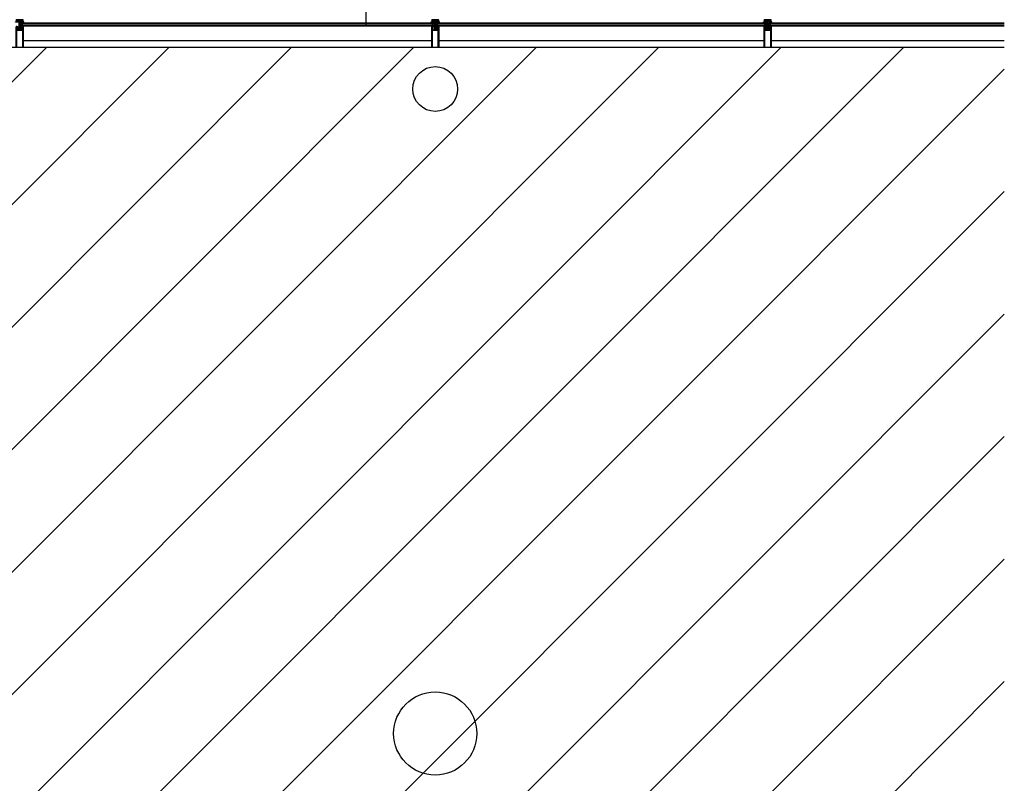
# Model space of a CAD drawing. Header units: millimetres. Extents: x 11314 to 117107, y -3618 to 64487.
# Tile 35 of 36: x 109998 to 117107, y 44539 to 50048. Entities that reach past the tile are written whole.
import ezdxf

# ---------------------------------------------------------------- set-up
doc = ezdxf.new("R2010")
doc.units = ezdxf.units.MM
doc.header["$MEASUREMENT"] = 0
doc.layers.get('0').update_dxf_attribs({"linetype": 'CONTINUOUS'})
for name, color, linetype in [('A-AREA-NIC', 8, 'CONTINUOUS'), ('A-GLAZ', 8, 'CONTINUOUS'), ('A-ROOF', 8, 'CONTINUOUS'), ('S-COLS', 7, 'CONTINUOUS')]:
    doc.layers.add(name, color=color, linetype=linetype)

# ---------------------------------------------------------------- blocks, each defined once
blk = doc.blocks.new('mul_2')
for points in [[(149, -22.5), (149, -22.5, -0.414214), (150, -23.5), (150, -24.5, -0.414214), (149.5, -25), (1, -25, -0.414214), (0, -24), (0, 24, -0.414214), (1, 25), (149.5, 25, -0.414214), (150, 24.5), (150, 23.5, -0.414214), (149, 22.5), (149, 22.5)], [(2.5, -22, 0.414214), (3, -22.5), (123.5, -22.5, 0.414214), (124, -22), (124, 22, 0.414214), (123.5, 22.5), (3, 22.5, 0.414214), (2.5, 22), (2.5, -22)], [(149, 22.5), (149, 23.5), (147, 23.5), (146, 22.5), (128, 22.5, 0.414214), (127, 21.5), (127, 17.3, 0.414214), (128, 16.3), (146, 16.3), (147, 15.3), (149, 15.3), (149, 16.3), (149, 16.3)], [(178, 5), (127.5, 5, -0.414214), (127, 5.5), (127, 13.5, -0.414214), (127.5, 14), (149.5, 14, 0.414214), (150, 14.5), (150, 15.3, 0.414214), (149, 16.3)], [(127, -2.4, 0.414214), (127.5, -2.9), (157.4, -2.9, 0.414214), (157.9, -2.4), (157.9, 2.4, 0.414214), (157.4, 2.9), (127.5, 2.9, 0.414214), (127, 2.4), (127, -2.4)], [(152.5, 23.3), (152.5, 24.4, 0.414214), (152.1, 24.8), (150.4, 24.8, 0.414214), (150, 24.4), (150, 22.5, -0.414214), (149.5, 22), (148.8, 22, -0.267949), (148.6, 22.1), (148.5, 22.5, 0.493145), (147.9, 22.5)], [(151.6, 13.8, -0.087488), (151.5, 13.8), (150.4, 13.8, -0.414214), (150, 14.2), (150, 15.7, 0.414214), (149.5, 16.2), (148.8, 16.2, 0.267949), (148.6, 16.1), (148.5, 15.8, -0.493145), (147.9, 15.8)], [(148.4, 20.4), (148.4, 18, 0.414214), (149.2, 17.2, 0.414214), (150, 18), (150, 20.4, 0.414214), (149.2, 21.2, 0.414214), (148.4, 20.4)], [(152.5, 23.3, -0.136622), (151.9, 21.3, -0.262724), (151.6, 21.1), (151.5, 21.1, 1), (151.5, 20.5), (151.8, 20.5, 0.414214), (152.6, 21.3), (152.6, 24.4)], [(152.3, 17.8, 0.3153), (152.6, 17.4), (153, 17.1, -0.700208), (153, 16.4), (152.6, 16.1, 0.700209), (152.6, 15.4), (153, 15.1, -0.700208), (153, 14.4), (151.6, 13.8)], [(153.3, 21.1, -0.131652), (153, 19.9), (152.5, 19.1, 0.131652), (152.3, 18.3), (152.3, 17.8)], [(153.3, 24.4, 1), (152.6, 24.4)], [(162.9, 1.9, -0.315299), (163.2, 2.4), (164.1, 2.7), (164.8, 2), (165.3, 2), (166, 2.7), (166.7, 2), (167.1, 2), (167.8, 2.7), (168.5, 2), (168.9, 2), (169.6, 2.7), (170.3, 2), (170.7, 2), (171.4, 2.7), (172.1, 2), (172.5, 2), (173.2, 2.7), (173.9, 2), (174.3, 2), (175, 2.7), (175.7, 2), (175.9, 2), (176.9, 3), (177.6, 3), (177.6, 2), (178, 2, 0.414214), (178.5, 2.5), (178.5, 4.5), (178.5, 2.5)], [(162.9, 1.9), (162.9, -1.6, 0.315298), (163.2, -2)], [(175.8, 1.1, 0.253967), (175.7, 1), (175.7, 0.9, 0.459664), (176, 0.7)], [(176, 0.7), (177, 0.9), (177.3, 1.7), (178.7, 1.7), (178.7, 4.8), (188.5, 4.8), (188.5, 2, -0.414214), (188, 1.5), (187.3, 1.5), (186, 0.4)], [(185.3, 23.9, -0.159937), (184.7, 25, -0.024349), (184.4, 28.5), (184.4, 29.9, -0.359303), (185.5, 29.3, 0.173325), (188.1, 24.9, -0.261499), (188.2, 24.8), (188.2, 19.7, 0.414214), (188.7, 19.2), (189.5, 19.2, -0.414214), (190, 19.7, -0.198912), (190.4, 19.6)], [(185.7, 18.5, -0.218147), (184.4, 20.4), (184.4, 22, -0.414214), (184.8, 22.4, -0.414214), (185.2, 22), (185.2, 20.7, 0.414214), (185.5, 20.4), (185.5, 20.4, 0.414214), (185.8, 20.7), (185.8, 22.5, 0.195806), (185.3, 23.9)], [(184.8, 12, -0.098856), (184.4, 13), (184.4, 14.6, -0.414214), (184.8, 15, -0.414214), (185.2, 14.6), (185.2, 13.3, 0.414214), (185.5, 13), (185.5, 13, 0.414214), (185.8, 13.3), (185.8, 14.5, 0.262035), (185.7, 14.8, -0.218935), (184.4, 16.7), (184.4, 18.3, -0.414214), (184.8, 18.7, -0.414214), (185.2, 18.3), (185.2, 17, 0.414214), (185.5, 16.7), (185.5, 16.7, 0.414214), (185.8, 17), (185.8, 18.2, 0.261231), (185.7, 18.5)], [(184.8, 12, 0.441078), (185.6, 10.8), (188.2, 10.8), (188.2, 13.1, -0.414214), (188.7, 13.6), (189.5, 13.6, 0.414214), (190, 13.1, 0.198912), (190.4, 13.2)], [(185.7, 0.4, 0.218675), (185.5, 0, 0.218675), (185.7, -0.4)], [(185.6, 29, 0.000745), (185.6, 29)], [(186, 0.4, 0.479521), (186, -0.4)], [(189.5, 20), (189.5, 20.5, -0.414214), (190, 21), (190.2, 21, -0.414214), (191.7, 19.5), (191.7, 13.3, -0.414214), (191.2, 12.8), (190, 12.8, -0.414214), (189.5, 13.3), (189.5, 13.8, 0.414217), (188.5, 12.8), (188.5, 2, -0.414214), (188, 1.5), (187.6, 1.5, 0.138505), (187.4, 1.4)], [(188.7, 18.1, 0.414214), (188.2, 17.6), (188.2, 15.2, 0.414214), (188.7, 14.7), (189.7, 14.7, 0.414214), (190.2, 15.2), (190.2, 17.6, 0.414214), (189.7, 18.1), (188.7, 18.1)], [(188.5, -24.1), (188.5, -24.5, 0.414214), (189, -25), (198.5, -25, 0.263728), (201.5, -23.5), (201.5, 23.5, 0.263728), (198.5, 25), (189, 25, 0.414214), (188.5, 24.5), (188.5, 24.1)], [(192.1, 23.7), (191.6, 22.7, -0.414214), (191.3, 22.6), (188.6, 23.9, -0.284079), (188.5, 24.1)], [(189.5, -20, 0.414214), (188.5, -21), (188.5, -24), (191.5, -22.4), (192, -23.3), (194.1, -22.1), (197, -22.1), (197, -21.1, 0.414214), (196.5, -20.6), (194.7, -20.6, -0.414214), (194.2, -20.1), (194.2, -14.4, -1), (194.2, -13.6), (194.2, -9.5, 0.198912), (194.1, -9.2), (191, -6.1), (191, -0.4, -0.414214), (190.6, 0, -0.414214), (191, 0.4), (191, 6.1), (194.1, 9.2, 0.198912), (194.2, 9.5), (194.2, 13.6, -1), (194.2, 14.4), (194.2, 20.1, -0.414214), (194.7, 20.6), (196.5, 20.6, 0.414214), (197, 21.1), (197, 22.1), (194.1, 22.1), (192, 23.3), (191.5, 22.4), (188.5, 24), (188.5, 21, 0.414214), (189.5, 20)], [(192.2, -23.7, 0.26795), (192.3, -23.8), (198, -23.8, 0.414214), (198.5, -23.3), (198.5, -22.8, 0.414214), (197.5, -21.8), (198, -21.8, -0.414214), (197.5, -21.3), (197.5, -20.8, -0.414214), (198, -20.3), (197.5, -20.3, 0.414214), (198.5, -19.3), (198.5, 19.3, 0.414214), (197.5, 20.3), (198, 20.3, -0.414214), (197.5, 20.8), (197.5, 21.3, -0.414214), (198, 21.8), (197.5, 21.8, 0.414214), (198.5, 22.8), (198.5, 23.3, 0.414214), (198, 23.8), (192.2, 23.8, 0.28408), (192.1, 23.7)], [(178, -5), (127.5, -5, 0.414214), (127, -5.5), (127, -13.5, 0.414214), (127.5, -14), (149.5, -14, -0.414214), (150, -14.5), (150, -15.3, -0.414214), (149, -16.3)], [(149, -22.5), (149, -23.5), (147, -23.5), (146, -22.5), (128, -22.5, -0.414214), (127, -21.5), (127, -17.3, -0.414214), (128, -16.3), (146, -16.3), (147, -15.3), (149, -15.3), (149, -16.3), (149, -16.3)], [(147.9, -15.8, -0.493145), (148.5, -15.8), (148.6, -16.2, 0.267949), (148.8, -16.3), (149.5, -16.3, 0.414214), (150, -15.8), (150, -14.2, -0.414214), (150.4, -13.8), (151.5, -13.8, -0.087488), (151.6, -13.8)], [(152.5, -23.3), (152.5, -24.4, -0.414214), (152.1, -24.8), (150.4, -24.8, -0.414214), (150, -24.4), (150, -22.6, 0.414214), (149.5, -22.1), (148.8, -22.1, 0.267949), (148.6, -22.2), (148.5, -22.5, -0.493145), (147.9, -22.5)], [(148.4, -20.5, 0.414214), (149.2, -21.3, 0.414214), (150, -20.5), (150, -18.1, 0.414214), (149.2, -17.3, 0.414214), (148.4, -18.1), (148.4, -20.5)], [(152.5, -23.3, 0.136622), (151.9, -21.3, 0.262724), (151.6, -21.1), (151.5, -21.1, -1), (151.5, -20.5), (151.8, -20.5, -0.414214), (152.6, -21.3), (152.6, -24.4)], [(151.6, -13.8), (153, -14.4, -0.700208), (153, -15.1), (152.6, -15.4, 0.700209), (152.6, -16.1), (153, -16.4, -0.700208), (153, -17.1), (152.6, -17.4, 0.3153), (152.3, -17.8)], [(152.3, -17.8), (152.3, -18.3, 0.131652), (152.5, -19.1), (153, -19.9, -0.131652), (153.3, -21.1)], [(152.6, -24.4, 1), (153.3, -24.4)], [(178.5, -2.5), (178.5, -4.5), (178.5, -2.5, 0.414214), (178, -2), (177.6, -2), (177.6, -3), (176, -3), (175, -2), (174.8, -2), (174.1, -2.7), (173.4, -2), (173, -2), (172.3, -2.7), (171.6, -2), (171.2, -2), (170.5, -2.7), (169.8, -2), (169.4, -2), (168.7, -2.7), (168, -2), (167.6, -2), (166.9, -2.7), (166.2, -2), (165.8, -2), (165.1, -2.7), (163.2, -2)], [(176, -0.7, 0.459664), (175.7, -0.9), (175.7, -1, 0.253967), (175.8, -1.1)], [(176, -0.7), (177, -0.9), (177.3, -1.7), (178.7, -1.7), (178.7, -4.8), (188.5, -4.8), (188.5, -2), (188.5, -12.8, 0.414217), (189.5, -13.8), (189.5, -13.3, -0.414214), (190, -12.8), (191.2, -12.8, -0.414214), (191.7, -13.3), (191.7, -19.5, -0.414214), (190.2, -21), (190, -21, -0.414214), (189.5, -20.5), (189.5, -20)], [(184.8, -12, 0.098856), (184.4, -13), (184.4, -14.6, 0.414214), (184.8, -15, 0.414214), (185.2, -14.6), (185.2, -13.3, -0.414214), (185.5, -13), (185.5, -13, -0.414214), (185.8, -13.3), (185.8, -14.5, -0.262035), (185.7, -14.8, 0.218935), (184.4, -16.7), (184.4, -18.3, 0.414214), (184.8, -18.7, 0.414214), (185.2, -18.3), (185.2, -17, -0.414214), (185.5, -16.7), (185.5, -16.7, -0.414214), (185.8, -17), (185.8, -18.2, -0.261231), (185.7, -18.5)], [(185.7, -18.5, 0.218147), (184.4, -20.4), (184.4, -22, 0.414214), (184.8, -22.4, 0.414214), (185.2, -22), (185.2, -20.7, -0.414214), (185.5, -20.4), (185.5, -20.4, -0.414214), (185.8, -20.7), (185.8, -22.5, -0.195806), (185.3, -23.9)], [(185.3, -23.9, 0.159937), (184.7, -25, 0.024349), (184.4, -28.5), (184.4, -29.9, 0.359303), (185.5, -29.3, -0.173325), (188.1, -24.9, 0.261499), (188.2, -24.8), (188.2, -19.7, -0.414214), (188.7, -19.2), (189.5, -19.2, 0.414214), (190, -19.7, 0.198912), (190.4, -19.6)], [(190.4, -13.2, 0.198912), (190, -13.1, 0.414214), (189.5, -13.6), (188.7, -13.6, -0.414214), (188.2, -13.1), (188.2, -10.8), (185.6, -10.8, 0.441078), (184.8, -12)], [(185.6, -29, 0.000745), (185.6, -29)], [(185.7, -0.4), (187.4, -1.4, 0.138505), (187.6, -1.5), (188, -1.5), (187.3, -1.5), (186, -0.4)], [(188.5, -2, 0.414214), (188, -1.5, -0.414214), (188.5, -2)], [(188.7, -18.1), (189.7, -18.1, 0.414214), (190.2, -17.6), (190.2, -15.2, 0.414214), (189.7, -14.7), (188.7, -14.7, 0.414214), (188.2, -15.2), (188.2, -17.6, 0.414214), (188.7, -18.1)], [(191.6, -22.7, 0.396761), (191.3, -22.6), (188.6, -23.9, 0.284079), (188.5, -24.1)]]:
    blk.add_lwpolyline(points, format="xyb")
for points in [[(147.9, 22.5), (147.2, 21.8), (147.2, 16.5), (147.9, 15.8)], [(153.3, 24.4), (153.3, 21.1)], [(175.8, 1.1), (176.7, 1.7), (176.7, 2.8), (173.2, 0.5), (173.2, 0), (173.2, -0.5), (176.7, -2.8), (176.7, -1.7), (175.8, -1.1)], [(185.7, 0.4), (187.4, 1.4)], [(190.4, 13.2), (191.2, 14.3), (191.2, 18.5), (190.4, 19.6)], [(198.5, 25), (199.5, 25)], [(147.9, -22.5), (147.2, -21.8), (147.2, -16.5), (147.9, -15.8)], [(153.3, -24.4), (153.3, -21.1)], [(189, -25), (198.5, -25)], [(190.4, -19.6), (191.2, -18.5), (191.2, -14.3), (190.4, -13.2)], [(191.6, -22.7), (192.2, -23.7)], [(198.5, -25), (199.5, -25)]]:
    blk.add_lwpolyline(points)
for points in [[(178, 5, -0.414214), (178.5, 4.5, 0.414214)], [(178.5, -4.5, -0.414214), (178, -5, 0.414214)]]:
    blk.add_lwpolyline(points, format="xyb", close=True)

msp = doc.modelspace()

# ---------------------------------------------------------------- linework, layer by layer
at = {"layer": 'A-AREA-NIC', "linetype": 'Continuous'}
for p, q in [((87385.5, 23506.1), (113726.1, 49846.7)), ((87385.5, 22622.2), (114610, 49846.7)), ((87385.5, 21738.3), (115493.9, 49846.7)), ((87566.3, 21035.2), (116377.8, 49846.7)), ((91996.4, 31652.5), (110190.6, 49846.7)), ((91996.4, 30768.6), (111074.5, 49846.7)), ((91996.4, 29884.8), (111958.4, 49846.7)), ((92205.2, 29209.6), (112842.3, 49846.7)), ((88450.1, 21035.2), (117106.6, 49691.7)), ((89334, 21035.2), (117106.6, 48807.8)), ((90217.9, 21035.2), (117106.6, 47923.9)), ((91101.8, 21035.2), (117106.6, 47040)), ((91985.7, 21035.2), (117106.6, 46156.1)), ((92180.6, 20346.2), (117106.6, 45272.2))]:
    msp.add_line(p, q, dxfattribs=at)
at = {"layer": 'A-AREA-NIC'}
msp.add_lwpolyline([(117106.6, 49846.7), (91995.7, 49846.7), (91996.4, 35360.8), (91295.5, 35360.8), (91295.5, 32405.6), (91996.4, 32405.6), (91996.4, 29718), (92205.2, 29718), (92205.2, 28460.7), (87385.5, 28460.7), (87385.5, 21035.2), (92180.6, 21035.2), (92180.6, 15499.6)], dxfattribs=at)
at = {"layer": 'A-GLAZ', "flags": 128}
for points in [[(110007.9, 50026.2), (112987.9, 50026.2)], [(110007.9, 50026.2), (110007.9, 50003.2)], [(110007.9, 50020.2), (112987.9, 50020.2)], [(110007.9, 50008.2), (112987.9, 50008.2)], [(110007.9, 50003.2), (112987.9, 50003.2)], [(113007.9, 50026.2), (115387.9, 50026.2)], [(113007.9, 50026.2), (113007.9, 50003.2)], [(113007.9, 50020.2), (115387.9, 50020.2)], [(113007.9, 50008.2), (115387.9, 50008.2)], [(113007.9, 50003.2), (115387.9, 50003.2)], [(115407.9, 50026.2), (117106.6, 50026.2)], [(115407.9, 50026.2), (115407.9, 50003.2)], [(115407.9, 50020.2), (117106.6, 50020.2)], [(115407.9, 50008.2), (117106.6, 50008.2)], [(115407.9, 50003.2), (117106.6, 50003.2)], [(112972.9, 49896.4), (110022.9, 49896.4)], [(112972.9, 49846.4), (110022.9, 49846.4)], [(115373.9, 49896.4), (113022.9, 49896.4)], [(115373.9, 49846.4), (113022.9, 49846.4)], [(117106.6, 49896.4), (115422.9, 49896.4)], [(117106.6, 49846.4), (115422.9, 49846.4)]]:
    msp.add_lwpolyline(points, dxfattribs=at)
at = {"layer": 'A-GLAZ'}
for points in [[(110017.9, 50008.2), (110017.9, 50020.2)], [(112977.9, 50008.2), (112977.9, 50020.2)], [(112987.9, 50026.2), (112987.9, 50003.2)], [(113017.9, 50008.2), (113017.9, 50020.2)], [(115377.9, 50008.2), (115377.9, 50020.2)], [(115387.9, 50026.2), (115387.9, 50003.2)], [(115387.9, 50012.9), (115387.9, 50024.9)], [(115417.9, 50008.2), (115417.9, 50020.2)]]:
    msp.add_lwpolyline(points, dxfattribs=at)
at = {"layer": 'A-ROOF'}
msp.add_line((112497.9, 60397.9), (112497.9, 49997.9), dxfattribs=at)
at = {"layer": 'S-COLS'}
for centre, radius in [((112997.9, 49547.9), 161.9), ((112997.9, 44897.9), 300)]:
    msp.add_circle(centre, radius, dxfattribs=at)

# ---------------------------------------------------------------- block references
at = {"layer": 'A-GLAZ', "rotation": 90}
for p in [(109997.9, 49846.4), (112997.9, 49846.4), (115397.9, 49846.4)]:
    msp.add_blockref('mul_2', p, dxfattribs=at)

doc.saveas('drawing.dxf')
